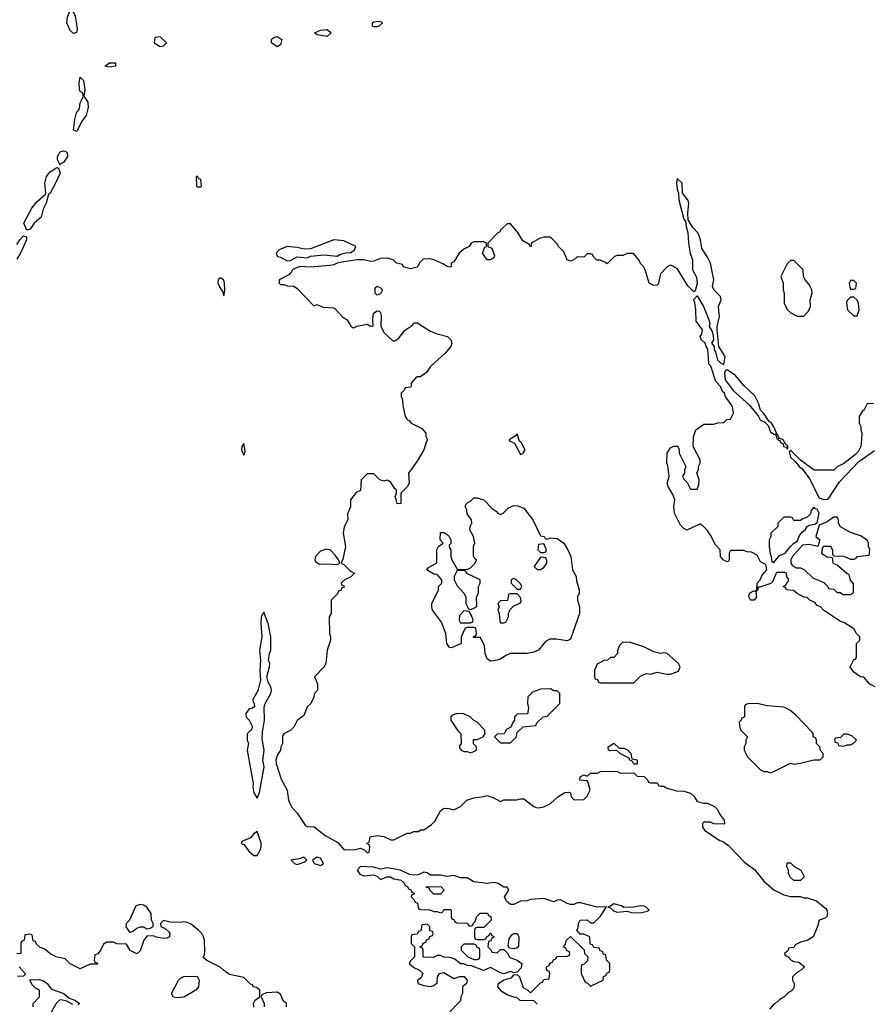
# Model space of a CAD drawing. Header units: inches. Extents: x 2769379 to 2883802, y 684208 to 828654.
# Tile 143 of 256: x 2798807 to 2803914, y 768366 to 774269. Entities that reach past the tile are written whole.
import ezdxf

# ---------------------------------------------------------------- set-up
doc = ezdxf.new("R2010")
doc.units = ezdxf.units.IN
doc.header["$MEASUREMENT"] = 0
for name, color, linetype in [('C7796', 7, 'Continuous'), ('C7797', 7, 'Continuous'), ('C8706', 7, 'Continuous'), ('C8707', 7, 'Continuous')]:
    doc.layers.add(name, color=color, linetype=linetype)

msp = doc.modelspace()

# ---------------------------------------------------------------- linework, layer by layer
at = {"layer": 'C7796', "color": 2, "elevation": 6}
for points in [[(2799530, 768965.2), (2799503.8, 768956.2), (2799464.7, 768870), (2799444.7, 768850), (2799442.8, 768830), (2799462.5, 768802.5), (2799470, 768796), (2799490, 768806.8), (2799510, 768822.8), (2799530, 768831), (2799550.9, 768830.9), (2799570, 768818), (2799590, 768822), (2799607.3, 768832.7), (2799608, 768850), (2799598, 768870), (2799595.3, 768910), (2799569.4, 768949.4), (2799550, 768961.2)], [(2799750, 768405.2), (2799730, 768409.2), (2799718, 768430), (2799758, 768510), (2799770, 768522), (2799790, 768532), (2799870, 768534), (2799882, 768510), (2799878, 768470), (2799862, 768450), (2799790, 768409.3)]]:
    msp.add_lwpolyline(points, close=True, dxfattribs=at)
for points in [[(2800000, 768593.2), (2799928.4, 768628.4), (2799907.3, 768647.3), (2799915.3, 768664.7), (2799917.2, 768682.8), (2799915.3, 768750), (2799909, 768770), (2799899, 768790), (2799879, 768810), (2799830, 768849), (2799810, 768857.2), (2799790, 768861.2), (2799770, 768857.2), (2799710, 768859), (2799670, 768868), (2799652, 768850), (2799652.7, 768832.7), (2799679.8, 768819.8), (2799700.5, 768800.5), (2799707.3, 768790), (2799706, 768770), (2799690, 768762), (2799670, 768759.6), (2799627.9, 768767.9), (2799610, 768777.2), (2799570, 768775.3), (2799550.7, 768750), (2799530, 768686), (2799510, 768668), (2799468.9, 768688.9), (2799447.3, 768727.3), (2799390, 768728), (2799370, 768738), (2799330, 768738), (2799310, 768726), (2799291.6, 768688.4), (2799272.7, 768667.3), (2799258, 768662), (2799254, 768630), (2799258, 768618), (2799272.7, 768612.7), (2799272.7, 768607.3), (2799230, 768606), (2799170, 768578), (2799110, 768608), (2799079, 768639), (2799026, 768650), (2798988.4, 768668.4), (2798956.4, 768696.4), (2798930, 768706), (2798907.3, 768727.3), (2798902, 768742), (2798887.3, 768747.3), (2798882, 768782), (2798870, 768786), (2798838, 768782), (2798834, 768750), (2798818, 768742), (2798814, 768730), (2798814, 768670), (2798790, 768669.2)], [(2798802.8, 768590), (2798838.8, 768550), (2798838, 768542), (2798830, 768535.3), (2798793.6, 768533.6)], [(2798888, 768350), (2798888, 768370), (2798926, 768410), (2798926, 768450), (2798902, 768462), (2798882, 768482), (2798868, 768512), (2798924.8, 768515.2), (2798950, 768507.7), (2798971.7, 768491.7), (2798996.8, 768456.8), (2799070.3, 768430.3), (2799103.5, 768403.5), (2799138, 768390), (2799164.7, 768370), (2799157.3, 768362.7)], [(2799125.6, 768365.6), (2799090, 768384), (2799052.7, 768392.7), (2799044.7, 768390), (2799024.7, 768370), (2798992, 768310)]]:
    msp.add_lwpolyline(points, dxfattribs=at)
at = {"layer": 'C7797', "color": 2}
for points, elevation in [([(2799130, 774185.6), (2799110, 774205.1), (2799088.4, 774250), (2799093.1, 774286.9), (2799110, 774324.7), (2799130, 774314.8), (2799139.6, 774290), (2799145.7, 774254.3), (2799150.3, 774210), (2799147.5, 774192.5)], 2), ([(2799650, 774166), (2799618, 774162), (2799614, 774130), (2799650, 774108.4), (2799670, 774112), (2799688, 774130)], 6), ([(2799345.4, 773985.4), (2799318, 773990), (2799346, 774010), (2799382, 774010), (2799382, 773990), (2799370, 773988)], 2), ([(2799150, 773599.3), (2799130, 773606), (2799137.6, 773670), (2799148, 773710), (2799164.7, 773735.3), (2799170, 773771), (2799189.2, 773810), (2799184, 773830), (2799170, 773839.3), (2799165.1, 773850), (2799162.4, 773890), (2799170, 773924.7), (2799190, 773904.7), (2799197.6, 773850), (2799190.8, 773810), (2799214.7, 773774.7), (2799216.7, 773743.3), (2799204.4, 773695.6), (2799178.7, 773661.3)], 2), ([(2799050, 773398), (2799033.6, 773430), (2799032.8, 773450), (2799050, 773476.4), (2799070, 773482.4), (2799080.7, 773480.7), (2799092, 773472), (2799093.4, 773450), (2799070, 773412.3), (2799054, 773406)], 2), ([(2798850, 773008), (2798831.8, 773050), (2798880, 773140), (2798910, 773176.4), (2798958.9, 773221.1), (2798962.7, 773230), (2798957.7, 773290), (2798967.8, 773330), (2798990, 773357.4), (2799030, 773382.8), (2799039.1, 773379.1), (2799048.5, 773350), (2799018, 773282), (2798990, 773229.2), (2798979.8, 773220.2), (2798966, 773170), (2798947.2, 773132.8), (2798934.9, 773085.1), (2798894, 773050), (2798870, 773013.2)], 2), ([(2799870, 773266), (2799868.9, 773268.9), (2799866, 773330), (2799870, 773334), (2799878, 773318), (2799890, 773314), (2799894, 773270), (2799890, 773266)], 2)]:
    msp.add_lwpolyline(points, close=True, dxfattribs=dict(at, elevation=elevation))
for points, elevation in [([(2798790, 772920.7), (2798807.6, 772950), (2798830, 772973), (2798842, 772970), (2798846.4, 772966.4), (2798847.7, 772950), (2798811.4, 772868.6), (2798790, 772834)], 2), ([(2800000, 772713.2), (2799996.3, 772710), (2799994.9, 772690), (2800000, 772678.5)], 6)]:
    msp.add_lwpolyline(points, dxfattribs=dict(at, elevation=elevation))
at = {"layer": 'C8706', "color": 2}
for points, elevation in [([(2800183.6, 770000), (2800171.6, 769988.4), (2800171.3, 769950), (2800178, 769930), (2800171.3, 769890), (2800206.8, 769690), (2800204, 769670), (2800210, 769634), (2800230, 769602), (2800244, 769636), (2800271.8, 769790), (2800264.7, 769830), (2800271.8, 769890), (2800261.6, 769958.4), (2800263.5, 770000)], 6), ([(2800413.3, 770000), (2800391.6, 769988.4), (2800383.6, 769976.4), (2800382, 769930), (2800372, 769910), (2800371.3, 769890), (2800350, 769858), (2800342.8, 769830), (2800344, 769810), (2800375.3, 769715.3), (2800410.8, 769650), (2800418, 769590), (2800426, 769570), (2800436, 769550), (2800470, 769511.3), (2800519.6, 769439.6), (2800531.6, 769431.6), (2800572, 769430), (2800638, 769378), (2800715.3, 769335.3), (2800750, 769294), (2800810, 769292), (2800850, 769302), (2800872.7, 769292.7), (2800890, 769274), (2800902, 769278), (2800906, 769310), (2800902, 769322), (2800888, 769330), (2800902, 769338), (2800909.1, 769370.9), (2800950, 769378), (2800991.1, 769371.1), (2801032.7, 769352.7), (2801050, 769352), (2801130, 769392), (2801150, 769392), (2801170, 769402), (2801198, 769402), (2801210, 769411.3), (2801230, 769412), (2801276.5, 769443.5), (2801295.5, 769464.5), (2801330, 769526), (2801350, 769541), (2801379.8, 769539.8), (2801410, 769532), (2801450, 769552), (2801488, 769590), (2801530, 769604.7), (2801588.9, 769611.1), (2801610, 769618), (2801645.4, 769605.4), (2801690, 769582), (2801710, 769591.3), (2801788.9, 769591.1), (2801810, 769598), (2801830, 769598), (2801890, 769551.3), (2801910, 769544.7), (2801930, 769546), (2801950, 769550.8), (2801990, 769570.8), (2802033.2, 769610), (2802075.3, 769635.3), (2802098, 769638), (2802110, 769634), (2802114, 769610), (2802132.7, 769592.7), (2802190, 769594), (2802210, 769614), (2802228, 769650), (2802216.4, 769696.4), (2802210, 769706), (2802166, 769710), (2802168, 769730), (2802190, 769742), (2802210, 769734), (2802230, 769752), (2802270, 769752), (2802290, 769762), (2802330, 769764.7), (2802390, 769762), (2802410, 769752), (2802490, 769754), (2802510, 769734), (2802551.6, 769731.6), (2802572.7, 769712.7), (2802578, 769698), (2802590, 769694), (2802630, 769694), (2802638, 769678), (2802650, 769674), (2802670, 769674), (2802683.6, 769663.6), (2802745.4, 769645.4), (2802790, 769644.7), (2802830, 769631.3), (2802851.1, 769611.1), (2802870, 769582), (2802910, 769572), (2802931.6, 769571.6), (2802972.7, 769552.7), (2802992.7, 769532.7), (2803002, 769510), (2803031.3, 769470), (2803034, 769446), (2802970, 769448), (2802950, 769458), (2802910, 769458), (2802902, 769450), (2802902, 769430), (2802914, 769410), (2803002, 769350), (2803030, 769338), (2803058, 769318), (2803155.3, 769215.3), (2803214.4, 769174.4), (2803270, 769104.7), (2803330, 769052), (2803390, 769022), (2803430, 769012), (2803490, 769012), (2803510, 769004.7), (2803530, 769004.7), (2803585.4, 768985.4), (2803640.5, 768940.5), (2803647.3, 768930), (2803651, 768910), (2803647.3, 768892.7), (2803637.5, 768882.5), (2803602, 768870), (2803591.6, 768831.6), (2803564.7, 768770), (2803530, 768749), (2803490, 768738), (2803458, 768722), (2803450, 768706), (2803418, 768702), (2803412.7, 768687.3), (2803394, 768670), (2803398, 768658), (2803412.7, 768652.7), (2803434, 768630), (2803450, 768622), (2803479.6, 768619.6), (2803514, 768590), (2803494, 768570), (2803465.4, 768554.6), (2803442, 768530), (2803442, 768510), (2803450.9, 768490.9), (2803451.3, 768470), (2803442, 768450), (2803412, 768430), (2803390, 768408), (2803365.4, 768394.6), (2803350, 768378), (2803331.6, 768368.4), (2803303.6, 768336.4)], 6), ([(2801441, 770000), (2801452.7, 769987.3), (2801454, 769930), (2801443.6, 769916.4), (2801443.6, 769903.6), (2801454, 769890), (2801470, 769882), (2801490, 769882), (2801510, 769874), (2801530, 769882), (2801546, 769890), (2801546, 769910), (2801528.4, 769928.4), (2801527.3, 769952.7), (2801550, 769954), (2801586, 769970), (2801598, 769990), (2801596.7, 770000)], 10), ([(2801718.6, 770000), (2801712.7, 769987.3), (2801670, 769986), (2801654, 769970), (2801690, 769934), (2801750, 769934), (2801786, 769970), (2801787.3, 769992.7), (2801794.9, 770000)], 10), ([(2803142, 770000), (2803172, 769970), (2803162, 769950), (2803162, 769930), (2803152, 769910), (2803152, 769890), (2803172, 769850), (2803250, 769772), (2803270, 769762), (2803290, 769762), (2803310, 769754), (2803330, 769762), (2803428.9, 769811.1), (2803450, 769806), (2803490, 769811.3), (2803570, 769831.3), (2803607.3, 769832.7), (2803626, 769850), (2803626, 769870), (2803608.4, 769888.4), (2803606, 769910), (2803586, 769930), (2803586, 769950), (2803582, 769962), (2803566, 769970), (2803566, 769990), (2803556.4, 770000)], 10), ([(2801910, 768366), (2801890, 768386), (2801808.4, 768388.4), (2801787.3, 768407.3), (2801770, 768408), (2801730, 768422), (2801700.2, 768440.2), (2801674, 768470), (2801679, 768490), (2801710, 768512), (2801756, 768524), (2801770, 768542), (2801790, 768544.7), (2801804.7, 768530), (2801826, 768466), (2801854, 768450), (2801870, 768434), (2801930, 768494), (2801942, 768498), (2801950, 768514), (2801982, 768518), (2801986, 768550), (2801982, 768562), (2801966, 768570), (2801966, 768590), (2801982, 768598), (2801987.3, 768612.7), (2802002, 768618), (2802007.3, 768632.7), (2802022, 768638), (2802027.3, 768652.7), (2802090, 768654), (2802102, 768658), (2802106, 768670), (2802102, 768682), (2802087.3, 768687.3), (2802082, 768702), (2802066, 768710), (2802078, 768722), (2802086, 768750), (2802110, 768772), (2802192.7, 768692.7), (2802194, 768670), (2802214, 768650), (2802212.7, 768627.3), (2802192.7, 768607.3), (2802178, 768602), (2802174, 768590), (2802174, 768550), (2802198, 768498), (2802212.7, 768492.7), (2802230, 768474), (2802306, 768510), (2802307.3, 768532.7), (2802322, 768538), (2802327.3, 768552.7), (2802342, 768558), (2802346, 768570), (2802346, 768610), (2802326, 768630), (2802322, 768662), (2802307.3, 768667.3), (2802302, 768682), (2802287.3, 768687.3), (2802282, 768702), (2802250, 768706), (2802242, 768722), (2802227.3, 768727.3), (2802226, 768770), (2802190, 768786), (2802167.3, 768787.3), (2802148, 768810), (2802156.4, 768823.6), (2802158, 768850), (2802168.9, 768871.1), (2802210, 768872), (2802230, 768854), (2802250, 768854), (2802290, 768894), (2802326, 768950), (2802270, 768949), (2802170, 768975.1), (2802150, 768975.1), (2802130, 768965.2), (2802110, 768963.7), (2802090, 768969.4), (2802050, 768991.5), (2802030, 768989.4), (2802010, 768980.9), (2801950, 768999.6), (2801870, 768994.5), (2801850, 768987.3), (2801810, 768984.5), (2801770, 768964), (2801750, 768964), (2801725.2, 768985.2), (2801714, 769010), (2801739.3, 769050), (2801730, 769068.7), (2801710, 769069), (2801675.3, 769090), (2801655.9, 769095.9), (2801610, 769089.4), (2801530, 769100.9), (2801490, 769124), (2801450, 769124), (2801410, 769139), (2801367.3, 769132.7), (2801330, 769139.5), (2801270, 769141.2), (2801250, 769154), (2801230, 769159), (2801196.8, 769143.2), (2801170, 769139.3), (2801145.2, 769145.2), (2801090, 769169.3), (2801010, 769184), (2800970, 769177.2), (2800928.7, 769188.7), (2800850, 769193.2), (2800831, 769170), (2800846.8, 769146.8), (2800870, 769136), (2800930, 769142), (2800950, 769134), (2800970, 769114), (2801009.1, 769130.9), (2801030, 769131), (2801050, 769118), (2801094, 769110), (2801114, 769090), (2801118, 769078), (2801132.7, 769072.7), (2801138, 769058), (2801152.7, 769052.7), (2801158, 769038), (2801172.7, 769032.7), (2801172.7, 769027.3), (2801158, 769022), (2801154, 769010), (2801172.7, 768992.7), (2801178, 768978), (2801192.7, 768972.7), (2801198, 768938), (2801210, 768934), (2801267.3, 768932.7), (2801290, 768922), (2801310, 768922), (2801330, 768914), (2801342, 768918), (2801350, 768934), (2801390, 768934), (2801394, 768930), (2801394, 768890), (2801398, 768878), (2801412.7, 768872.7), (2801418, 768858), (2801430, 768854), (2801492, 768852), (2801498, 768838), (2801510, 768834), (2801522, 768838), (2801527.3, 768852.7), (2801538, 768862), (2801547.3, 768892.7), (2801567.3, 768912.7), (2801612.7, 768912.7), (2801618, 768898), (2801632.7, 768892.7), (2801634, 768870), (2801590, 768826), (2801550, 768826), (2801538, 768822), (2801534, 768810), (2801534, 768770), (2801538, 768758), (2801550, 768754), (2801590, 768754), (2801602, 768758), (2801607.3, 768772.7), (2801622, 768778), (2801627.3, 768792.7), (2801632.7, 768792.7), (2801638, 768778), (2801652, 768770), (2801638, 768762), (2801632.7, 768747.3), (2801618, 768742), (2801614, 768710), (2801632.7, 768692.7), (2801638, 768678), (2801670, 768674), (2801690, 768694), (2801710, 768694), (2801730, 768674), (2801746.8, 768646.8), (2801790.6, 768630.6), (2801818, 768610), (2801814.4, 768585.6), (2801790, 768558), (2801770, 768555.3), (2801750, 768562), (2801710, 768548), (2801690, 768554), (2801630, 768586), (2801589.1, 768569.1), (2801516.4, 768596.4), (2801490, 768598), (2801470, 768608), (2801450, 768608), (2801416.4, 768636.4), (2801387.3, 768647.3), (2801350, 768648.7), (2801330, 768658), (2801310, 768658), (2801287.3, 768647.3), (2801230, 768648), (2801226, 768650), (2801226, 768690), (2801222, 768702), (2801206, 768710), (2801222, 768718), (2801227.3, 768732.7), (2801242, 768738), (2801247.3, 768752.7), (2801262, 768758), (2801267.3, 768772.7), (2801282, 768778), (2801286, 768790), (2801282, 768802), (2801267.3, 768807.3), (2801266, 768830), (2801250, 768846), (2801218, 768842), (2801212.7, 768807.3), (2801198, 768802), (2801190, 768786), (2801158, 768782), (2801154, 768770), (2801154, 768730), (2801174, 768710), (2801174, 768650), (2801151.6, 768628.4), (2801142, 768610), (2801170, 768587.3), (2801204.7, 768570), (2801224.7, 768550), (2801214.8, 768525.2), (2801192, 768510), (2801194, 768490), (2801230, 768478), (2801270, 768472), (2801290, 768478), (2801310, 768494), (2801313.2, 768530), (2801324, 768550), (2801350, 768557.3), (2801410, 768521), (2801446.6, 768533.4), (2801473, 768533), (2801490.8, 768510), (2801486, 768490), (2801462, 768470), (2801462, 768430), (2801452, 768410), (2801450, 768386), (2801372.7, 768307.3)], 6), ([(2800210, 768348), (2800208.7, 768370), (2800218, 768390), (2800246, 768410), (2800246, 768450), (2800227.3, 768467.3), (2800206, 768470), (2800202, 768482), (2800190, 768486), (2800150, 768526), (2800065.6, 768545.6), (2800028, 768570), (2800008.9, 768588.9), (2800000, 768593.2)], 6), ([(2800406, 768350), (2800406, 768370), (2800387.3, 768387.3), (2800370, 768426), (2800350, 768438), (2800284.7, 768435.3), (2800258, 768422), (2800254, 768410), (2800272, 768370), (2800272, 768350)], 6)]:
    msp.add_lwpolyline(points, dxfattribs=dict(at, elevation=elevation))
for points, elevation in [([(2803770, 769986), (2803750, 769986), (2803730, 769966), (2803698, 769962), (2803694, 769950), (2803698, 769938), (2803712.7, 769932.7), (2803718, 769918), (2803750, 769914), (2803770, 769922), (2803790, 769922), (2803806, 769930), (2803826, 769950), (2803796.4, 769976.4)], 10), ([(2802402, 769902), (2802430, 769902), (2802450.9, 769890.9), (2802472, 769870), (2802478, 769838), (2802510, 769832), (2802510, 769806), (2802490, 769806), (2802482, 769822), (2802466, 769830), (2802462, 769842), (2802410, 769868.7), (2802388.7, 769888.7), (2802350, 769885.2), (2802338, 769890), (2802335.3, 769910), (2802370.8, 769930.8)], 6), ([(2800230, 769402), (2800210, 769389), (2800190, 769363.7), (2800138, 769342), (2800134, 769330), (2800150, 769324.7), (2800182.9, 769282.9), (2800210, 769257.3), (2800230, 769258), (2800249.7, 769290), (2800254.8, 769310), (2800254.1, 769334.1)], 6), ([(2800510, 769248), (2800482.8, 769237.2), (2800434, 769230), (2800454, 769210), (2800470, 769204.7), (2800510, 769218), (2800528, 769230)], 6), ([(2800590, 769249), (2800562, 769230), (2800572, 769210), (2800610, 769198.8), (2800628.7, 769210), (2800610, 769241.2)], 6), ([(2803450, 769108), (2803430, 769126), (2803418, 769150), (2803418, 769170), (2803408, 769190), (2803410, 769214), (2803430, 769214), (2803451.6, 769191.6), (2803491.3, 769170), (2803512, 769130), (2803490, 769108)], 6), ([(2801290, 769026), (2801266, 769050), (2801262, 769062), (2801247.3, 769067.3), (2801247.3, 769072.7), (2801334, 769070), (2801352, 769050), (2801330, 769026)], 6), ([(2802370, 768968.7), (2802350, 768954), (2802334, 768950), (2802350, 768944.7), (2802367.3, 768927.3), (2802390, 768918), (2802450, 768924.7), (2802476, 768916), (2802530, 768914), (2802570, 768924), (2802582, 768930), (2802562, 768950), (2802550, 768955.1), (2802530, 768957), (2802488.7, 768948.7), (2802430, 768946), (2802415.9, 768955.9)], 6), ([(2801770, 768699), (2801743.1, 768703.1), (2801736.4, 768716.4), (2801742, 768758), (2801758, 768782), (2801770, 768791.3), (2801791, 768791), (2801801, 768770), (2801798, 768710), (2801790, 768704)], 6), ([(2801530, 768726), (2801470, 768726), (2801454, 768710), (2801454, 768690), (2801494, 768650), (2801530, 768634), (2801550, 768634), (2801562, 768638), (2801566, 768650), (2801566, 768690), (2801562, 768702), (2801550, 768706), (2801542, 768722)], 6)]:
    msp.add_lwpolyline(points, close=True, dxfattribs=dict(at, elevation=elevation))
at = {"layer": 'C8707', "color": 2}
for points, elevation in [([(2800930, 774225.6), (2800922.7, 774230), (2800922.9, 774250), (2800930, 774256.4), (2800960.5, 774260.5), (2800976.4, 774256.4), (2800982.8, 774250), (2800961, 774230), (2800950, 774225.6)], 2), ([(2800350, 774106), (2800317.2, 774130), (2800316.5, 774136.5), (2800317, 774150), (2800323.3, 774156.7), (2800330, 774163), (2800350, 774168), (2800379.1, 774150), (2800370, 774119)], 2), ([(2800650, 774169), (2800590, 774179), (2800575.3, 774190), (2800610, 774206.8), (2800650.3, 774210.3), (2800674, 774190)], 2), ([(2800690.7, 772949.3), (2800550, 772895.1), (2800513.2, 772893.2), (2800470, 772904), (2800410, 772909), (2800362, 772890), (2800344.7, 772870), (2800352, 772850), (2800370, 772845.5), (2800410, 772822.8), (2800430, 772826), (2800470, 772847.3), (2800530, 772840.7), (2800550, 772850.7), (2800630, 772859.5), (2800710, 772850.7), (2800730, 772864), (2800770, 772872.7), (2800790, 772870.7), (2800814, 772890), (2800822, 772910), (2800750, 772942.7)], 6), ([(2803450, 772826), (2803430, 772826), (2803410, 772806), (2803372, 772730), (2803384.7, 772690), (2803384.7, 772650), (2803392, 772630), (2803391.3, 772570), (2803410, 772532), (2803431.1, 772511.1), (2803470, 772492), (2803510, 772492), (2803538, 772522), (2803548.7, 772550), (2803548, 772590), (2803559, 772630), (2803557.2, 772650), (2803542, 772682), (2803518, 772710), (2803508, 772730), (2803506, 772770)], 6), ([(2803810, 772706), (2803790, 772706), (2803782, 772690), (2803785.4, 772665.4), (2803790, 772654), (2803810, 772654), (2803822, 772658), (2803826, 772690)], 6), ([(2800950, 772618), (2800938, 772630), (2800938, 772662), (2800950, 772672), (2800970, 772662), (2800982, 772650), (2800970, 772626)], 6), ([(2803810, 772606), (2803790, 772606), (2803770, 772586), (2803765.4, 772574.6), (2803772, 772530), (2803810, 772494), (2803830, 772494), (2803842, 772530), (2803838, 772570), (2803828.4, 772588.4)], 6), ([(2803050, 772169.4), (2803037.3, 772162.7), (2803033, 772150), (2803037.1, 772110), (2803085.1, 772045.1), (2803181.1, 771961.1), (2803234.8, 771894.8), (2803247.3, 771870), (2803275.3, 771855.3), (2803295.3, 771835.3), (2803310, 771798), (2803330, 771784.7), (2803338, 771782), (2803346, 771790), (2803330, 771828), (2803315.3, 771850), (2803301.2, 771861.2), (2803270, 771908), (2803248.9, 771928.9), (2803238, 771970), (2803214.6, 772014.6), (2803150, 772075.3), (2803097.6, 772137.6)], 6), ([(2801790, 771786), (2801783.6, 771776.4), (2801742, 771750), (2801744.7, 771744.7), (2801774, 771730), (2801810, 771662), (2801826, 771670), (2801838, 771690), (2801813.6, 771733.6), (2801803.1, 771743.1)], 10), ([(2803350, 771786), (2803342, 771778), (2803350, 771754), (2803358, 771758), (2803354, 771750), (2803366, 771746), (2803370, 771734), (2803385.4, 771725.4), (2803387.3, 771710), (2803405.4, 771705.4), (2803410, 771694), (2803415.3, 771704.7), (2803410, 771718), (2803402, 771722), (2803386, 771750), (2803360.4, 771760.4)], 6), ([(2800150, 771728), (2800138, 771710), (2800136, 771690), (2800150, 771658), (2800155.5, 771664.5), (2800158, 771682)], 6), ([(2801690, 771302), (2801706, 771310), (2801738, 771342), (2801770, 771356), (2801794.8, 771354.8), (2801830, 771341), (2801884.7, 771270), (2801930, 771174), (2801951.6, 771171.6), (2801958, 771158), (2801970, 771154), (2801990, 771162), (2802030, 771158), (2802070.8, 771130), (2802094.8, 771090), (2802111, 771050), (2802121, 770970), (2802144.7, 770930), (2802145.4, 770905.4), (2802162, 770850), (2802162, 770830), (2802152, 770810), (2802152, 770790), (2802164.7, 770750), (2802164.7, 770710), (2802110, 770555.3), (2802090, 770546), (2802025.4, 770554.6), (2801985.4, 770554.6), (2801959.6, 770540.4), (2801918, 770490), (2801890, 770477.2), (2801850, 770469.3), (2801750, 770469), (2801722, 770458), (2801690, 770435.3), (2801670, 770429), (2801630, 770424), (2801610, 770438), (2801599, 770470), (2801594.6, 770514.6), (2801570, 770566), (2801530, 770566), (2801526, 770570), (2801542, 770578), (2801546, 770590), (2801542, 770622), (2801530, 770626), (2801490, 770626), (2801478, 770622), (2801454, 770570), (2801454, 770530), (2801396.9, 770503.1), (2801385.2, 770505.2), (2801369, 770530), (2801362, 770590), (2801336.5, 770656.5), (2801282, 770730), (2801278, 770750), (2801278, 770770), (2801318, 770850), (2801318, 770870), (2801338, 770890), (2801339, 770910), (2801310, 770942), (2801290, 770944), (2801248.7, 770970), (2801256.4, 770983.6), (2801307.3, 771012.7), (2801308.4, 771091.6), (2801318, 771110), (2801346, 771130), (2801328, 771150), (2801330, 771194), (2801350, 771194), (2801370, 771182), (2801382, 771170), (2801392, 771150), (2801391.6, 771128.4), (2801382, 771118), (2801383.6, 771103.6), (2801392, 771090), (2801392, 771050), (2801398, 771030), (2801430, 770974), (2801490, 770972), (2801510, 770982), (2801538, 771010), (2801546, 771030), (2801536.4, 771036.4), (2801527.3, 771052.7), (2801528, 771110), (2801535.3, 771130), (2801528, 771170), (2801506, 771210), (2801508.4, 771231.6), (2801518, 771250), (2801515.3, 771270), (2801490, 771306), (2801488, 771330), (2801478, 771350), (2801488, 771370), (2801510, 771382), (2801530, 771402), (2801550, 771402), (2801590, 771391.3), (2801639.6, 771339.6), (2801663.6, 771323.6), (2801674, 771310)], 6), ([(2803570, 771346), (2803552.7, 771327.3), (2803550, 771306), (2803530, 771286), (2803503.6, 771276.4), (2803490, 771266), (2803450, 771266), (2803442, 771282), (2803430, 771286), (2803390, 771286), (2803354, 771250), (2803354, 771230), (2803312, 771190), (2803312, 771170), (2803302, 771150), (2803301, 771110), (2803306.4, 771066.4), (2803314, 771050), (2803318, 771018), (2803330, 771014), (2803364, 771056), (2803398, 771070), (2803429.2, 771110.8), (2803449.3, 771130.7), (2803470, 771142), (2803482.7, 771177.3), (2803501.2, 771198.8), (2803518, 771210), (2803528.7, 771231.3), (2803541.2, 771238.8), (2803575.3, 771244.7), (2803590, 771254), (2803602, 771310), (2803590, 771334), (2803576.4, 771336.4)], 6), ([(2803710, 771286), (2803690, 771286), (2803650, 771258), (2803601, 771239), (2803582, 771170), (2803604.7, 771150), (2803594, 771110), (2803543.1, 771123.1), (2803502, 771118), (2803442, 771050), (2803432, 771030), (2803432, 771010), (2803439.6, 770999.6), (2803463.6, 770983.6), (2803490, 770982), (2803514, 770970), (2803563.6, 770923.6), (2803630, 770894), (2803654, 770870), (2803658, 770858), (2803690, 770854), (2803710, 770834), (2803730, 770834), (2803743.6, 770823.6), (2803790, 770822), (2803807.3, 770832.7), (2803807.3, 770887.3), (2803788.4, 770908.4), (2803782, 770942), (2803770, 770946), (2803710, 770998), (2803690, 771006), (2803686, 771010), (2803682, 771042), (2803650, 771046), (2803623.1, 771063.1), (2803618, 771070), (2803620.4, 771099.6), (2803628, 771112), (2803670, 771112), (2803682, 771090), (2803682, 771062), (2803690, 771054), (2803750, 771052), (2803790, 771034), (2803810, 771034), (2803822, 771038), (2803828.4, 771051.6), (2803902, 771058), (2803906, 771090), (2803898, 771110), (2803898, 771130), (2803888.4, 771148.4), (2803850, 771175.3), (2803790, 771195.3), (2803729.1, 771229.1), (2803718, 771250), (2803718, 771270)], 6), ([(2800644.7, 771095.3), (2800610, 771082), (2800581, 771050), (2800576, 771030), (2800580.7, 771020.7), (2800604.9, 771004.9), (2800650, 771007.7), (2800710, 771002), (2800726, 771010), (2800718, 771030), (2800698.6, 771058.6), (2800670, 771088.7)], 6), ([(2801950, 771126), (2801918, 771122), (2801914, 771090), (2801930, 771074), (2801950, 771074), (2801962, 771078), (2801966, 771090)], 6), ([(2801930, 771046), (2801892, 770990), (2801910, 770972), (2801930, 770972), (2801950, 770984.7), (2801968, 771010), (2801967.3, 771027.3), (2801962, 771042)], 6), ([(2801470, 770966), (2801430, 770966), (2801412, 770930), (2801412, 770910), (2801430, 770874), (2801471.1, 770831.1), (2801482, 770810), (2801482, 770770), (2801498, 770738), (2801510, 770734), (2801530, 770742), (2801547.3, 770752.7), (2801546, 770810), (2801558, 770830), (2801558, 770870), (2801568, 770890), (2801568, 770910), (2801488.4, 770948.4), (2801482, 770962)], 6), ([(2801770, 770918), (2801754, 770910), (2801754, 770890), (2801774, 770870), (2801790, 770854), (2801810, 770854), (2801818, 770870), (2801810, 770886), (2801786, 770910)], 6), ([(2801790, 770826), (2801750, 770826), (2801738, 770822), (2801732.7, 770787.3), (2801690, 770786), (2801674, 770770), (2801682, 770750), (2801674, 770730), (2801682, 770710), (2801685.4, 770665.4), (2801690, 770654), (2801710, 770654), (2801722, 770658), (2801738, 770690), (2801738, 770710), (2801747.3, 770732.7), (2801767.3, 770752.7), (2801810, 770774), (2801814, 770786), (2801810, 770806)], 6), ([(2801470, 770726), (2801443.6, 770696.4), (2801442, 770670), (2801450, 770654), (2801510, 770654), (2801522, 770658), (2801526, 770670), (2801516.4, 770696.4), (2801502, 770722)], 6), ([(2802423.6, 770536.4), (2802403.6, 770516.4), (2802392.7, 770487.3), (2802391.6, 770468.4), (2802370, 770446), (2802350, 770446), (2802331.6, 770428.4), (2802310, 770428), (2802270, 770406), (2802254, 770370), (2802254, 770330), (2802258, 770318), (2802272.7, 770312.7), (2802278, 770298), (2802290, 770294), (2802490, 770294), (2802530, 770334), (2802566, 770350), (2802590, 770344.7), (2802630, 770358), (2802690, 770344.7), (2802710, 770346), (2802757.2, 770362.8), (2802768, 770390), (2802758, 770410), (2802690, 770468.7), (2802670, 770474), (2802650, 770468.7), (2802610, 770479), (2802550, 770508.7), (2802470, 770535.3)], 10)]:
    msp.add_lwpolyline(points, close=True, dxfattribs=dict(at, elevation=elevation))
for points, elevation in [([(2803938, 770270), (2803905.2, 770285.2), (2803870, 770328), (2803849, 770329), (2803810, 770358), (2803788, 770390), (2803810, 770434), (2803822, 770438), (2803826, 770450), (2803826, 770530), (2803846, 770550), (2803846, 770570), (2803826, 770590), (2803810, 770618), (2803750, 770655.3), (2803730, 770662), (2803628, 770730), (2803608.9, 770748.9), (2803590, 770758), (2803575.3, 770775.3), (2803546, 770790), (2803530, 770806), (2803510, 770808), (2803468.7, 770828.7), (2803447.3, 770847.3), (2803406, 770850), (2803402, 770862), (2803386, 770870), (2803402, 770878), (2803407.3, 770892.7), (2803418, 770902), (2803416.4, 770916.4), (2803408, 770928), (2803406, 770950), (2803395.3, 770955.3), (2803344.7, 770955.3), (2803322, 770898), (2803312, 770888), (2803246, 770866), (2803234, 770866), (2803234, 770854), (2803222, 770838), (2803226, 770810), (2803210.5, 770789.5), (2803189.5, 770789.5), (2803179, 770810), (2803184, 770830), (2803210, 770844.7), (2803218, 770842), (2803228, 770852), (2803229.1, 770890.9), (2803248, 770910), (2803260.2, 770939.8), (2803288, 770970), (2803282, 771002), (2803250, 771018), (2803230, 771058), (2803196.4, 771076.4), (2803170, 771078), (2803147.3, 771087.3), (2803070, 771086), (2803062, 771070), (2803062, 771030), (2803056.9, 771023.1), (2803050, 771018), (2803026, 771030), (2803008.7, 771050), (2803008, 771090), (2802980.2, 771120.2), (2802950, 771178), (2802930, 771208), (2802910, 771228), (2802890, 771246), (2802808.4, 771208.4), (2802790, 771218), (2802770, 771238), (2802733.2, 771310), (2802729.2, 771350), (2802735.3, 771390), (2802723.2, 771423.2), (2802695.3, 771470), (2802688.7, 771490), (2802702, 771530), (2802694.6, 771594.6), (2802688, 771610), (2802689.1, 771670.9), (2802710, 771702), (2802730, 771712), (2802752.7, 771712.7), (2802762, 771690), (2802762, 771670), (2802802, 771590), (2802794, 771570), (2802794, 771550), (2802782, 771530), (2802790, 771514), (2802810, 771494), (2802830, 771454), (2802870, 771454), (2802880.4, 771479.6), (2802882, 771510), (2802868, 771552), (2802878, 771570), (2802878, 771590), (2802888, 771610), (2802888, 771630), (2802846, 771710), (2802847.3, 771767.3), (2802862, 771810), (2802910, 771844.7), (2802970, 771844.7), (2802992.7, 771852.7), (2803030, 771854), (2803048.4, 771871.6), (2803070, 771874), (2803088, 771910), (2803082, 771950), (2803039, 772010), (2803034, 772030), (2803020.7, 772040.7), (2803008.7, 772070), (2802980.7, 772100.7), (2802952, 772192), (2802941.2, 772201.2), (2802939, 772210), (2802934, 772294), (2802925.2, 772305.2), (2802918, 772330), (2802895.3, 772350), (2802888, 772370), (2802896.6, 772383.4), (2802901.2, 772410), (2802862.7, 772462.7), (2802860.9, 772530), (2802854.6, 772574.6), (2802848, 772590), (2802870, 772614), (2802907.7, 772550), (2802940.4, 772470), (2802944.9, 772450), (2802941, 772430), (2802959.9, 772399.9), (2802966.4, 772373.6), (2802966.8, 772350), (2802956, 772330), (2802972, 772310), (2802972, 772290), (2802978.8, 772278.8), (2802991, 772230), (2803010, 772211), (2803030, 772202), (2803038, 772250), (2802999, 772310), (2802988.9, 772408.9), (2802989.2, 772430), (2803003.7, 772490), (2802997, 772550), (2803013.2, 772590), (2803009.4, 772609.4), (2802969.3, 772650), (2802961.2, 772670), (2802969, 772710), (2802949.3, 772809.3), (2802929.3, 772849.3), (2802897.5, 772897.5), (2802889, 772950), (2802875.3, 772990), (2802843.2, 773023.2), (2802815.3, 773070), (2802813.2, 773110), (2802819, 773170), (2802814, 773190), (2802782, 773230), (2802779, 773290), (2802750, 773318), (2802746.4, 773290), (2802750, 773254), (2802758, 773230), (2802759.1, 773190), (2802790, 773074), (2802799.8, 773059.8), (2802802.8, 773030), (2802813.7, 772993.7), (2802817.3, 772930), (2802828, 772870), (2802841.6, 772830), (2802842, 772770), (2802863.8, 772730), (2802868.2, 772710), (2802870, 772688), (2802856.9, 772643.1), (2802850, 772638), (2802812.7, 772672.7), (2802750, 772778), (2802716.4, 772796.4), (2802703.6, 772796.4), (2802690, 772788), (2802650, 772746), (2802636, 772684), (2802630, 772678), (2802610, 772675.3), (2802582, 772690), (2802558, 772770), (2802548, 772790), (2802530, 772808), (2802523.1, 772823.1), (2802487.3, 772867.3), (2802450, 772868), (2802423.6, 772856.4), (2802390, 772855.3), (2802374, 772850), (2802330, 772806), (2802316.4, 772816.4), (2802287.3, 772827.3), (2802268.4, 772828.4), (2802247.3, 772847.3), (2802242, 772862), (2802230, 772866), (2802210, 772866), (2802190, 772846), (2802150, 772848), (2802130.9, 772829.1), (2802110, 772822), (2802089.4, 772829.4), (2802070, 772878), (2802038, 772910), (2802028.4, 772928.4), (2801990, 772966), (2801950, 772966), (2801923.6, 772956.4), (2801874, 772930), (2801874, 772910), (2801870, 772908), (2801862, 772922), (2801823.7, 772943.7), (2801793.6, 772993.6), (2801750, 773046), (2801730, 773046), (2801691.6, 773008.4), (2801684.7, 772995.3), (2801671.6, 772988.4), (2801614, 772930), (2801614, 772910), (2801638.8, 772898.8), (2801653.7, 772853.7), (2801650, 772842), (2801630, 772828.7), (2801609.3, 772829.3), (2801582, 772870), (2801595.3, 772904.7), (2801606, 772910), (2801606, 772930), (2801590, 772938), (2801530, 772938), (2801514, 772930), (2801502, 772910), (2801470, 772894), (2801442, 772870), (2801410, 772818), (2801394, 772810), (2801394, 772790), (2801390, 772786), (2801370, 772788.7), (2801344.7, 772804.7), (2801290, 772828.7), (2801265.4, 772834.6), (2801227.1, 772832.9), (2801206.4, 772813.6), (2801190, 772786), (2801150, 772775.3), (2801108.4, 772788.4), (2801102, 772802), (2801066, 772810), (2801046, 772830), (2801010, 772839), (2800970, 772838), (2800930, 772822), (2800910, 772819), (2800870, 772829.3), (2800830, 772829.4), (2800750, 772818), (2800710.9, 772809.1), (2800690, 772799), (2800664.5, 772795.5), (2800550, 772786), (2800490, 772789), (2800470, 772784), (2800442, 772770), (2800432, 772750), (2800419.8, 772740.2), (2800362, 772710), (2800362, 772690), (2800370, 772682), (2800390, 772682), (2800412.7, 772672.7), (2800450, 772671.3), (2800470, 772658), (2800570, 772554), (2800590, 772562), (2800625.4, 772545.4), (2800690, 772541), (2800696.8, 772536.8), (2800745.4, 772485.4), (2800770.7, 772470.7), (2800791.6, 772431.6), (2800803.6, 772423.6), (2800810, 772422), (2800829, 772431), (2800890, 772444.7), (2800910, 772432), (2800926, 772434), (2800924, 772470), (2800929.2, 772510), (2800950, 772524.7), (2800962, 772522), (2800970, 772514), (2800974.8, 772490), (2800971.6, 772431.6), (2800990, 772394), (2801043.6, 772343.6), (2801056.4, 772343.6), (2801080.4, 772359.6), (2801113.6, 772406.4), (2801162, 772438), (2801170, 772451.3), (2801190, 772452), (2801270, 772402.8), (2801310, 772386), (2801372, 772370), (2801392, 772350), (2801398, 772330), (2801392, 772310), (2801358, 772270), (2801270, 772189), (2801246.4, 772153.6), (2801210, 772128), (2801190, 772128), (2801179.6, 772120.4), (2801154, 772090), (2801154, 772070), (2801150, 772066), (2801118, 772062), (2801112.7, 772047.3), (2801094, 772030), (2801094, 772010), (2801102, 771990), (2801103.6, 771956.4), (2801118, 771890), (2801130, 771872), (2801144.7, 771864.7), (2801154, 771850), (2801218, 771818), (2801242, 771790), (2801242, 771770), (2801252, 771750), (2801243.6, 771736.4), (2801231.3, 771690), (2801190, 771622), (2801138, 771550), (2801142, 771490), (2801130, 771468), (2801092, 771430), (2801091.6, 771368.4), (2801070, 771366), (2801068, 771370), (2801067.3, 771387.3), (2801058, 771410), (2801066, 771430), (2801066, 771450), (2801056.4, 771456.4), (2801030, 771498), (2801010, 771508), (2800990, 771502), (2800966, 771510), (2800930, 771546), (2800890, 771546), (2800854, 771510), (2800850, 771446), (2800825.4, 771434.6), (2800791.3, 771390), (2800791.3, 771348.7), (2800772.7, 771307.3), (2800774, 771270), (2800751.6, 771228.4), (2800746.8, 771190), (2800761, 771110), (2800744.7, 771035.3), (2800734, 771010), (2800750, 771002), (2800790, 770962), (2800814, 770950), (2800790, 770926), (2800754, 770910), (2800734, 770890), (2800738, 770878), (2800750, 770874), (2800752.7, 770867.3), (2800738, 770862), (2800732.7, 770847.3), (2800718, 770842), (2800712.7, 770827.3), (2800674, 770790), (2800674, 770710), (2800662, 770690), (2800664.7, 770590), (2800671, 770570), (2800670.9, 770549.1), (2800651.3, 770490), (2800642, 770410), (2800632, 770390), (2800574, 770330), (2800592.7, 770287.3), (2800592, 770250), (2800574, 770230), (2800571.6, 770208.4), (2800552, 770170), (2800531.1, 770148.9), (2800510, 770098), (2800470, 770068), (2800450, 770028), (2800432, 770010), (2800413.3, 770000)], 6), ([(2800000, 772678.5), (2800010, 772656), (2800022, 772642), (2800030, 772614), (2800036, 772644), (2800034.3, 772694.3), (2800029.2, 772710), (2800010, 772722), (2800000, 772713.2)], 6), ([(2803927.3, 771967.3), (2803890, 771966), (2803872, 771930), (2803859.6, 771920.4), (2803842, 771890), (2803842, 771850), (2803851.1, 771831.1), (2803851.3, 771810), (2803858, 771790), (2803856, 771750), (2803850.6, 771709.4), (2803836.8, 771683.2), (2803818.5, 771661.5), (2803750, 771608.7), (2803710, 771588), (2803690, 771568), (2803571.6, 771568.4), (2803489, 771629), (2803430, 771688), (2803421, 771679), (2803430, 771646), (2803458.8, 771618.8), (2803480.7, 771590), (2803497.5, 771577.5), (2803540.5, 771520.5), (2803602.2, 771402.2), (2803630, 771392.4), (2803650, 771394.9), (2803659.1, 771400.9), (2803722.5, 771497.5), (2803838.9, 771621.1), (2803933.3, 771686.7)], 6), ([(2800263.5, 770000), (2800264, 770010), (2800274.7, 770070), (2800273.3, 770150), (2800282, 770178), (2800312.7, 770230), (2800317.2, 770250), (2800313.2, 770270), (2800296.6, 770296.6), (2800289, 770330), (2800305.6, 770390), (2800306, 770410), (2800298.7, 770430), (2800304, 770470), (2800312.3, 770490), (2800311.8, 770570), (2800296.4, 770650), (2800270, 770718), (2800254.8, 770690), (2800253, 770647), (2800259.5, 770570), (2800244.7, 770490), (2800250.5, 770430), (2800246.4, 770366.4), (2800251, 770310), (2800234.4, 770245.6), (2800202, 770190), (2800212, 770170), (2800214, 770150), (2800199.6, 770140.4), (2800182, 770138), (2800162, 770110), (2800164.7, 770090), (2800182, 770070), (2800202, 770030), (2800194, 770010), (2800183.6, 770000)], 6), ([(2801794.9, 770000), (2801826, 770030), (2801902, 770038), (2801907.3, 770052.7), (2801946, 770090), (2801970, 770094), (2802046, 770170), (2802046, 770230), (2802030, 770246), (2802010, 770246), (2801990, 770258), (2801930, 770255.3), (2801882, 770238), (2801854, 770210), (2801852, 770170), (2801858, 770142), (2801852.7, 770107.3), (2801790, 770106), (2801774, 770090), (2801774, 770070), (2801763.6, 770056.4), (2801752.7, 770027.3), (2801725.4, 770014.6), (2801718.6, 770000)], 10), ([(2803556.4, 770000), (2803460.4, 770100.4), (2803426, 770130), (2803390, 770148), (2803290, 770155.3), (2803230, 770168.7), (2803172.7, 770167.3), (2803158, 770162), (2803154, 770150), (2803154, 770090), (2803138, 770082), (2803134, 770070), (2803122, 770058), (2803125.4, 770025.4), (2803132, 770010), (2803142, 770000)], 10), ([(2801596.7, 770000), (2801595.3, 770010), (2801550, 770058), (2801528, 770070), (2801508.9, 770088.9), (2801470, 770108), (2801430, 770108.7), (2801401, 770099), (2801392, 770090), (2801392, 770070), (2801430, 770012), (2801441, 770000)], 10)]:
    msp.add_lwpolyline(points, dxfattribs=dict(at, elevation=elevation))

doc.saveas('drawing.dxf')
